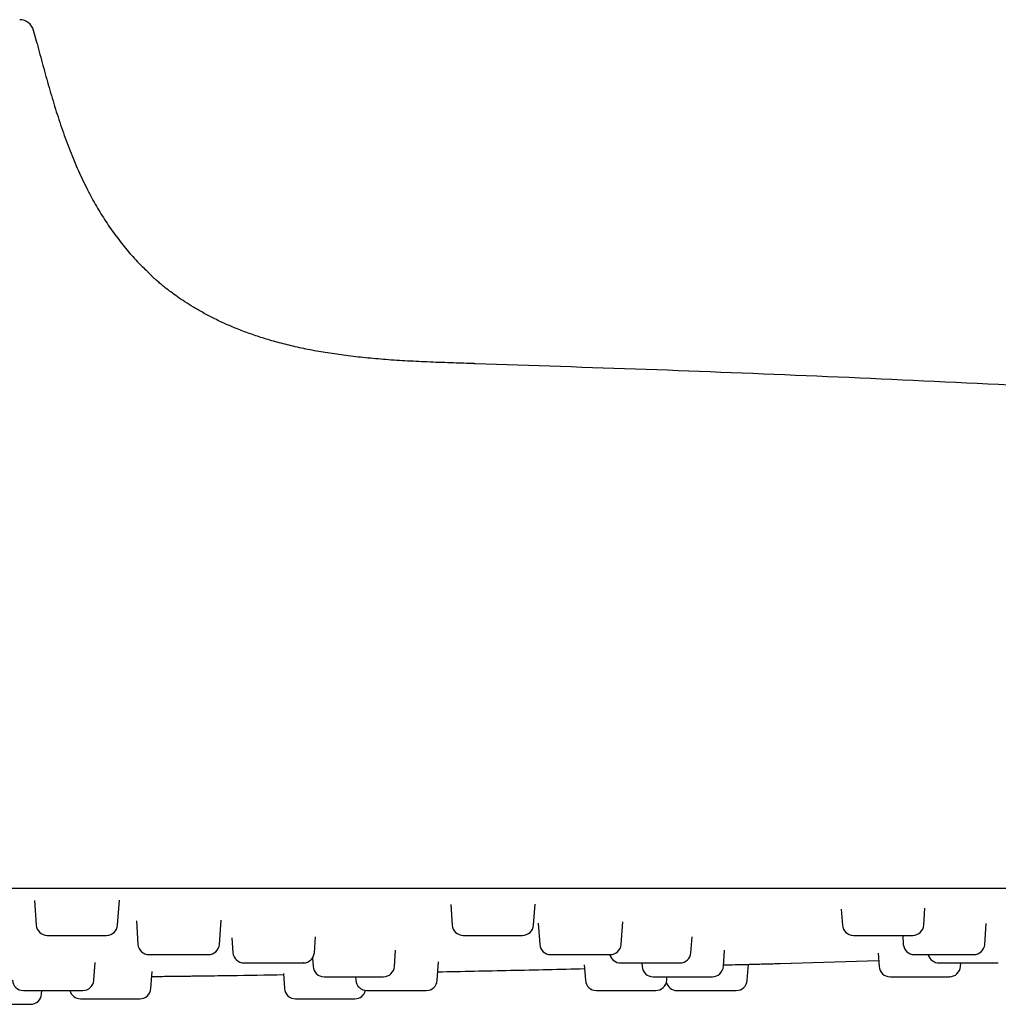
# Model space of a CAD drawing. Header units: millimetres. Extents: x 8 to 1577, y 12 to 2534.
# Tile 121 of 123: x 1490 to 1526, y 2397 to 2433. Entities that reach past the tile are written whole.
import ezdxf

# ---------------------------------------------------------------- set-up
doc = ezdxf.new("R2010")
doc.units = ezdxf.units.MM

msp = doc.modelspace()

# ---------------------------------------------------------------- linework, layer by layer
at = {"color": 7, "linetype": 'Continuous', "lineweight": 30}
for p, q in [((1490.926, 2432.032), (1490.799, 2432.512)), ((1490.833, 2400.965), (1490.896, 2400.07)), ((1493.848, 2400.07), (1493.911, 2400.976)), ((1508.934, 2400.07), (1508.988, 2400.834)), ((1505.93, 2400.813), (1505.982, 2400.07)), ((1520.097, 2400.643), (1520.137, 2400.07)), ((1523.089, 2400.07), (1523.132, 2400.679)), ((1494.528, 2400.219), (1494.587, 2399.37)), ((1497.539, 2399.37), (1497.601, 2400.248)), ((1509.105, 2400.141), (1509.159, 2399.37)), ((1512.111, 2399.37), (1512.168, 2400.186)), ((1525.299, 2399.37), (1525.352, 2400.125)), ((1497.994, 2399.606), (1498.032, 2399.07)), ((1500.984, 2399.07), (1501.024, 2399.65)), ((1514.645, 2399.07), (1514.685, 2399.641)), ((1522.324, 2399.698), (1522.347, 2399.37)), ((1503.889, 2398.57), (1503.93, 2399.156)), ((1515.821, 2398.57), (1515.863, 2399.164)), ((1521.433, 2399.05), (1521.467, 2398.57)), ((1492.984, 2398.07), (1493.029, 2398.712)), ((1500.916, 2398.874), (1500.937, 2398.57)), ((1505.442, 2398.07), (1505.489, 2398.737)), ((1512.86, 2398.698), (1512.869, 2398.57)), ((1517.875, 2398.678), (1521.451, 2398.788)), ((1524.419, 2398.57), (1524.428, 2398.698)), ((1495.054, 2397.77), (1495.097, 2398.393)), ((1510.775, 2398.631), (1510.814, 2398.07)), ((1516.689, 2398.07), (1516.73, 2398.655)), ((1499.862, 2398.315), (1499.9, 2397.77)), ((1502.481, 2398.198), (1502.49, 2398.07)), ((1513.766, 2398.07), (1513.775, 2398.198)), ((1491.089, 2397.57), (1491.098, 2397.698)), ((1504.728, 2397.698), (1504.811, 2397.698))]:
    msp.add_line(p, q, dxfattribs=at)
for centre, radius, start, end in [((1490.296, 2432.378), 0.52, 14.8965, 90), ((1491.295, 2400.098), 0.4, 184, 270), ((1493.449, 2400.098), 0.4, 270, 356), ((1506.381, 2400.098), 0.4, 184, 270), ((1508.535, 2400.098), 0.4, 270, 356), ((1520.536, 2400.098), 0.4, 184, 270), ((1522.69, 2400.098), 0.4, 270, 356), ((1494.986, 2399.398), 0.4, 184, 270), ((1497.14, 2399.398), 0.4, 270, 356), ((1498.431, 2399.098), 0.4, 184, 270), ((1500.585, 2399.098), 0.4, 270, 356), ((1509.558, 2399.398), 0.4, 184, 270), ((1511.712, 2399.398), 0.4, 270, 356), ((1514.246, 2399.098), 0.4, 270, 356), ((1522.746, 2399.398), 0.4, 184, 270), ((1524.9, 2399.398), 0.4, 270, 356), ((1512.092, 2399.098), 0.4, 194.648, 270), ((1523.641, 2399.098), 0.4, 194.648, 270), ((1501.336, 2398.598), 0.4, 184, 270), ((1503.49, 2398.598), 0.4, 270, 356), ((1513.268, 2398.598), 0.4, 184, 270), ((1515.422, 2398.598), 0.4, 270, 356), ((1521.866, 2398.598), 0.4, 184, 270), ((1524.02, 2398.598), 0.4, 270, 356), ((1490.431, 2398.098), 0.4, 184, 270), ((1492.585, 2398.098), 0.4, 270, 356), ((1502.889, 2398.098), 0.4, 184, 270), ((1505.043, 2398.098), 0.4, 270, 356), ((1511.213, 2398.098), 0.4, 184, 270), ((1513.367, 2398.098), 0.4, 270, 356), ((1514.136, 2398.098), 0.4, 193.9691, 270), ((1516.29, 2398.098), 0.4, 270, 356), ((1492.501, 2397.798), 0.4, 194.648, 270), ((1494.655, 2397.798), 0.4, 270, 356), ((1500.299, 2397.798), 0.4, 184, 270), ((1502.453, 2397.798), 0.4, 270, 346.5337), ((1490.69, 2397.598), 0.4, 270, 356)]:
    msp.add_arc(centre, radius, start, end, dxfattribs=at)
for points, knots in [([(1490.926, 2432.034), (1490.997, 2431.767), (1491.138, 2431.236), (1491.358, 2430.444), (1491.59, 2429.661), (1491.842, 2428.895), (1492.117, 2428.147), (1492.419, 2427.423), (1492.738, 2426.754), (1493.071, 2426.141), (1493.415, 2425.581), (1493.786, 2425.048), (1494.186, 2424.545), (1494.574, 2424.109), (1494.84, 2423.855), (1494.953, 2423.748)], [0, 0, 0, 0, 0.088476, 0.176583, 0.26399, 0.350421, 0.435672, 0.519616, 0.602204, 0.673386, 0.74363, 0.813051, 0.881802, 0.950062, 1, 1, 1, 1]), ([(1506.775, 2420.43), (1506.528, 2420.437), (1505.997, 2420.453), (1505.193, 2420.481), (1504.375, 2420.519), (1503.592, 2420.57), (1502.847, 2420.635), (1502.14, 2420.715), (1501.472, 2420.81), (1500.834, 2420.923), (1500.227, 2421.051), (1499.652, 2421.196), (1499.12, 2421.352), (1498.627, 2421.517), (1498.174, 2421.689), (1497.743, 2421.873), (1497.334, 2422.066), (1496.951, 2422.268), (1496.607, 2422.467), (1496.299, 2422.66), (1496.025, 2422.845), (1495.801, 2423.009), (1495.618, 2423.148), (1495.472, 2423.264), (1495.361, 2423.356), (1495.279, 2423.426), (1495.222, 2423.476), (1495.172, 2423.522), (1495.128, 2423.564), (1495.088, 2423.603), (1495.049, 2423.643), (1495.012, 2423.682), (1494.977, 2423.719), (1494.959, 2423.736), (1494.949, 2423.746)], [0, 0, 0, 0, 0.055907, 0.120394, 0.182321, 0.241578, 0.298093, 0.351828, 0.402784, 0.450985, 0.498579, 0.543277, 0.585166, 0.624338, 0.660886, 0.694902, 0.730585, 0.763212, 0.793079, 0.820466, 0.845427, 0.868, 0.883384, 0.89745, 0.910207, 0.916091, 0.921796, 0.927778, 0.934443, 0.942088, 0.950912, 0.964724, 0.981051, 1, 1, 1, 1]), ([(1506.775, 2420.43), (1506.779, 2420.43), (1506.789, 2420.43), (1506.8, 2420.43), (1506.808, 2420.43), (1506.812, 2420.43), (1506.813, 2420.43), (1506.813, 2420.43)], [0, 0, 0, 0, 0.1574316, 0.4015244, 0.623311, 0.8228014, 1, 1, 1, 1]), ([(1506.813, 2420.43), (1508.88, 2420.365), (1513.015, 2420.233), (1519.215, 2419.987), (1525.413, 2419.705), (1531.61, 2419.384), (1537.804, 2419.025), (1543.878, 2418.635), (1549.83, 2418.216), (1555.308, 2417.802), (1558.839, 2417.508), (1560.428, 2417.376)], [0, 0, 0, 0, 0.115525, 0.231056, 0.346588, 0.46212, 0.577646, 0.693164, 0.802072, 0.910972, 1, 1, 1, 1]), ([(1553.558, 2401.398), (1550.349, 2401.398), (1543.932, 2401.398), (1534.305, 2401.398), (1524.678, 2401.398), (1515.051, 2401.398), (1505.481, 2401.398), (1495.969, 2401.398), (1486.514, 2401.398), (1477.059, 2401.398), (1467.539, 2401.398), (1457.956, 2401.398), (1448.308, 2401.398), (1438.66, 2401.398), (1429.012, 2401.398), (1419.364, 2401.398), (1409.715, 2401.398), (1403.284, 2401.398), (1400.068, 2401.398)], [0, 0, 0, 0, 0.062736, 0.125466, 0.18819, 0.250909, 0.313625, 0.375218, 0.436809, 0.4984, 0.55999, 0.622838, 0.685689, 0.748542, 0.811398, 0.87426, 0.937127, 1, 1, 1, 1]), ([(1491.311, 2399.698), (1491.321, 2399.698), (1491.34, 2399.698), (1491.389, 2399.698), (1491.465, 2399.698), (1491.582, 2399.698), (1491.75, 2399.698), (1491.91, 2399.698), (1492.048, 2399.698), (1492.185, 2399.698), (1492.357, 2399.698), (1492.538, 2399.698), (1492.691, 2399.698), (1492.818, 2399.698), (1492.962, 2399.698), (1493.116, 2399.698), (1493.26, 2399.698), (1493.35, 2399.698), (1493.401, 2399.698), (1493.435, 2399.698), (1493.455, 2399.698), (1493.448, 2399.698), (1493.448, 2399.698)], [0, 0, 0, 0, 0.042449, 0.084597, 0.127119, 0.19583, 0.26471, 0.333422, 0.367703, 0.402391, 0.465816, 0.529407, 0.57182, 0.613967, 0.656527, 0.725239, 0.794118, 0.86283, 0.897112, 0.9318, 0.995224, 1, 1, 1, 1]), ([(1506.383, 2399.698), (1506.385, 2399.698), (1506.388, 2399.698), (1506.426, 2399.698), (1506.446, 2399.698)], [0, 0, 0, 0, 0.459775, 1, 1, 1, 1]), ([(1506.446, 2399.698), (1506.463, 2399.698), (1506.497, 2399.698), (1506.567, 2399.698), (1506.668, 2399.698), (1506.81, 2399.698), (1507, 2399.698), (1507.174, 2399.698), (1507.318, 2399.698), (1507.459, 2399.698), (1507.631, 2399.698), (1507.807, 2399.698), (1507.952, 2399.698), (1508.068, 2399.698), (1508.197, 2399.698), (1508.328, 2399.698), (1508.44, 2399.698), (1508.502, 2399.698), (1508.527, 2399.698), (1508.537, 2399.698), (1508.534, 2399.698), (1508.534, 2399.698)], [0, 0, 0, 0, 0.0452863, 0.0902502, 0.1356141, 0.2089177, 0.2824005, 0.3557043, 0.3922771, 0.429283, 0.4969463, 0.5647868, 0.6100343, 0.6549983, 0.7004028, 0.7737065, 0.8471892, 0.920493, 0.9570658, 0.9940718, 1, 1, 1, 1]), ([(1520.537, 2399.698), (1520.537, 2399.698), (1520.536, 2399.698), (1520.55, 2399.698), (1520.588, 2399.698), (1520.65, 2399.698), (1520.68, 2399.698)], [0, 0, 0, 0, 0.08371, 0.280266, 0.639901, 1, 1, 1, 1]), ([(1520.68, 2399.698), (1520.704, 2399.698), (1520.752, 2399.698), (1520.842, 2399.698), (1520.963, 2399.698), (1521.126, 2399.698), (1521.332, 2399.698), (1521.514, 2399.698), (1521.661, 2399.698), (1521.801, 2399.698), (1521.969, 2399.698), (1522.134, 2399.698), (1522.266, 2399.698), (1522.369, 2399.698), (1522.478, 2399.698), (1522.583, 2399.698), (1522.66, 2399.698), (1522.69, 2399.698), (1522.689, 2399.698), (1522.689, 2399.698)], [0, 0, 0, 0, 0.04811, 0.095878, 0.14407, 0.221945, 0.300009, 0.377884, 0.416737, 0.456051, 0.527933, 0.600004, 0.648072, 0.69584, 0.744076, 0.82195, 0.900015, 0.97789, 1, 1, 1, 1]), ([(1494.99, 2398.998), (1494.989, 2398.998), (1494.984, 2398.998), (1495.005, 2398.998), (1495.021, 2398.998)], [0, 0, 0, 0, 0.25549, 1, 1, 1, 1]), ([(1495.021, 2398.998), (1495.033, 2398.998), (1495.059, 2398.998), (1495.118, 2398.998), (1495.206, 2398.998), (1495.335, 2398.998), (1495.513, 2398.998), (1495.68, 2398.998), (1495.821, 2398.998), (1495.96, 2398.998), (1496.133, 2398.998), (1496.312, 2398.998), (1496.463, 2398.998), (1496.585, 2398.998), (1496.723, 2398.998), (1496.867, 2398.998), (1496.997, 2398.998), (1497.075, 2398.998), (1497.114, 2398.998), (1497.137, 2398.998), (1497.136, 2398.998), (1497.136, 2398.998)], [0, 0, 0, 0, 0.0436068, 0.0869031, 0.1305845, 0.2011696, 0.2719271, 0.3425123, 0.3777287, 0.4133622, 0.478516, 0.5438406, 0.58741, 0.6307064, 0.674427, 0.7450121, 0.8157696, 0.8863547, 0.9215712, 0.9572047, 1, 1, 1, 1]), ([(1498.432, 2398.698), (1498.434, 2398.698), (1498.439, 2398.698), (1498.48, 2398.698), (1498.501, 2398.698)], [0, 0, 0, 0, 0.479757, 1, 1, 1, 1]), ([(1498.501, 2398.698), (1498.518, 2398.698), (1498.553, 2398.698), (1498.625, 2398.698), (1498.727, 2398.698), (1498.871, 2398.698), (1499.063, 2398.698), (1499.237, 2398.698), (1499.382, 2398.698), (1499.523, 2398.698), (1499.695, 2398.698), (1499.87, 2398.698), (1500.014, 2398.698), (1500.13, 2398.698), (1500.257, 2398.698), (1500.386, 2398.698), (1500.496, 2398.698), (1500.556, 2398.698), (1500.578, 2398.698), (1500.588, 2398.698), (1500.584, 2398.698), (1500.583, 2398.698)], [0, 0, 0, 0, 0.04532, 0.090317, 0.135714, 0.209072, 0.28261, 0.355968, 0.392567, 0.429601, 0.497314, 0.565205, 0.610486, 0.655483, 0.700921, 0.774279, 0.847816, 0.921174, 0.957774, 0.994808, 1, 1, 1, 1]), ([(1509.559, 2398.998), (1509.56, 2398.998), (1509.561, 2398.998), (1509.589, 2398.998), (1509.642, 2398.998), (1509.668, 2398.998)], [0, 0, 0, 0, 0.173557, 0.586512, 1, 1, 1, 1]), ([(1509.668, 2398.998), (1509.69, 2398.998), (1509.732, 2398.998), (1509.815, 2398.998), (1509.928, 2398.998), (1510.084, 2398.998), (1510.284, 2398.998), (1510.464, 2398.998), (1510.61, 2398.998), (1510.751, 2398.998), (1510.922, 2398.998), (1511.091, 2398.998), (1511.229, 2398.998), (1511.337, 2398.998), (1511.454, 2398.998), (1511.569, 2398.998), (1511.662, 2398.998), (1511.702, 2398.998), (1511.713, 2398.998), (1511.712, 2398.998), (1511.711, 2398.998)], [0, 0, 0, 0, 0.046899, 0.093464, 0.140443, 0.216357, 0.292457, 0.368371, 0.406246, 0.44457, 0.514642, 0.584899, 0.631757, 0.678322, 0.725344, 0.801258, 0.877357, 0.953271, 0.991146, 1, 1, 1, 1]), ([(1512.094, 2398.698), (1512.093, 2398.698), (1512.089, 2398.698), (1512.1, 2398.698), (1512.123, 2398.698), (1512.177, 2398.698), (1512.247, 2398.698), (1512.283, 2398.698)], [0, 0, 0, 0, 0.037533, 0.205887, 0.376234, 0.687916, 1, 1, 1, 1]), ([(1512.283, 2398.698), (1512.31, 2398.698), (1512.364, 2398.698), (1512.461, 2398.698), (1512.591, 2398.698), (1512.761, 2398.698), (1512.974, 2398.698), (1513.157, 2398.698), (1513.304, 2398.698), (1513.442, 2398.698), (1513.607, 2398.698), (1513.765, 2398.698), (1513.889, 2398.698), (1513.984, 2398.698), (1514.084, 2398.698), (1514.174, 2398.698), (1514.236, 2398.698), (1514.242, 2398.698), (1514.244, 2398.698)], [0, 0, 0, 0, 0.049638, 0.098922, 0.148644, 0.228991, 0.309534, 0.389881, 0.429968, 0.47053, 0.544694, 0.619053, 0.668648, 0.717933, 0.7677, 0.848047, 0.92859, 1, 1, 1, 1]), ([(1522.751, 2398.998), (1522.749, 2398.998), (1522.746, 2398.998), (1522.762, 2398.998), (1522.793, 2398.998), (1522.855, 2398.998), (1522.933, 2398.998), (1522.971, 2398.998)], [0, 0, 0, 0, 0.117232, 0.271645, 0.427887, 0.713759, 1, 1, 1, 1]), ([(1522.971, 2398.998), (1523, 2398.998), (1523.058, 2398.998), (1523.16, 2398.998), (1523.295, 2398.998), (1523.47, 2398.998), (1523.686, 2398.998), (1523.87, 2398.998), (1524.015, 2398.998), (1524.153, 2398.998), (1524.314, 2398.998), (1524.467, 2398.998), (1524.586, 2398.998), (1524.675, 2398.998), (1524.768, 2398.998), (1524.848, 2398.998), (1524.896, 2398.998), (1524.895, 2398.998), (1524.895, 2398.998)], [0, 0, 0, 0, 0.0507281, 0.101095, 0.15191, 0.2340221, 0.3163348, 0.3984471, 0.4394146, 0.4808673, 0.5566613, 0.6326538, 0.6833384, 0.7337054, 0.7845659, 0.8666781, 0.9489908, 1, 1, 1, 1]), ([(1523.645, 2398.698), (1523.644, 2398.698), (1523.638, 2398.698), (1523.666, 2398.698), (1523.71, 2398.698), (1523.768, 2398.698), (1523.859, 2398.698), (1523.955, 2398.698), (1524.004, 2398.698)], [0, 0, 0, 0, 0.071329, 0.312399, 0.432673, 0.554372, 0.777042, 1, 1, 1, 1]), ([(1524.004, 2398.698), (1524.038, 2398.698), (1524.108, 2398.698), (1524.225, 2398.698), (1524.375, 2398.698), (1524.562, 2398.698), (1524.783, 2398.698), (1524.965, 2398.698), (1525.104, 2398.698), (1525.233, 2398.698), (1525.38, 2398.698), (1525.512, 2398.698), (1525.609, 2398.698), (1525.679, 2398.698), (1525.743, 2398.698), (1525.79, 2398.698), (1525.79, 2398.698), (1525.79, 2398.698)], [0, 0, 0, 0, 0.054859, 0.109328, 0.164281, 0.25308, 0.342096, 0.430896, 0.4752, 0.520028, 0.601995, 0.684176, 0.738988, 0.793457, 0.848459, 0.937258, 1, 1, 1, 1]), ([(1505.463, 2398.377), (1506.344, 2398.394), (1508.118, 2398.429), (1509.892, 2398.472), (1510.784, 2398.493)], [0, 0, 0, 0, 0.496534, 1, 1, 1, 1]), ([(1515.825, 2398.625), (1515.853, 2398.625), (1515.994, 2398.629), (1516.239, 2398.636), (1516.552, 2398.644), (1516.841, 2398.651), (1517.08, 2398.658), (1517.275, 2398.663), (1517.43, 2398.667), (1517.564, 2398.67), (1517.689, 2398.673), (1517.791, 2398.676), (1517.862, 2398.678), (1517.87, 2398.678), (1517.875, 2398.678)], [0, 0, 0, 0, 0.023513, 0.121566, 0.219197, 0.316136, 0.414084, 0.486973, 0.560432, 0.633749, 0.706619, 0.80485, 0.902076, 1, 1, 1, 1]), ([(1495.084, 2398.208), (1495.157, 2398.209), (1495.35, 2398.211), (1495.635, 2398.214), (1495.939, 2398.217), (1496.206, 2398.221), (1496.439, 2398.223), (1496.637, 2398.226), (1496.8, 2398.228), (1496.93, 2398.229), (1496.986, 2398.23), (1497.015, 2398.23)], [0, 0, 0, 0, 0.077143, 0.204169, 0.326235, 0.444062, 0.558454, 0.670288, 0.7805, 0.890072, 1, 1, 1, 1]), ([(1497.013, 2398.232), (1497.326, 2398.236), (1498.277, 2398.247), (1499.227, 2398.264), (1499.865, 2398.276)], [0, 0, 0, 0, 0.329482, 1, 1, 1, 1]), ([(1501.337, 2398.198), (1501.337, 2398.198), (1501.336, 2398.198), (1501.35, 2398.198), (1501.388, 2398.198), (1501.45, 2398.198), (1501.48, 2398.198)], [0, 0, 0, 0, 0.08371, 0.280266, 0.639901, 1, 1, 1, 1]), ([(1501.48, 2398.198), (1501.504, 2398.198), (1501.552, 2398.198), (1501.642, 2398.198), (1501.763, 2398.198), (1501.926, 2398.198), (1502.132, 2398.198), (1502.314, 2398.198), (1502.461, 2398.198), (1502.601, 2398.198), (1502.769, 2398.198), (1502.934, 2398.198), (1503.066, 2398.198), (1503.169, 2398.198), (1503.278, 2398.198), (1503.383, 2398.198), (1503.46, 2398.198), (1503.49, 2398.198), (1503.489, 2398.198), (1503.489, 2398.198)], [0, 0, 0, 0, 0.04811, 0.095878, 0.14407, 0.221945, 0.300009, 0.377884, 0.416737, 0.456051, 0.527933, 0.600004, 0.648072, 0.69584, 0.744076, 0.82195, 0.900015, 0.97789, 1, 1, 1, 1]), ([(1513.272, 2398.198), (1513.271, 2398.198), (1513.264, 2398.198), (1513.288, 2398.198), (1513.329, 2398.198), (1513.384, 2398.198), (1513.471, 2398.198), (1513.566, 2398.198), (1513.613, 2398.198)], [0, 0, 0, 0, 0.045355, 0.293167, 0.416806, 0.541908, 0.770807, 1, 1, 1, 1]), ([(1513.613, 2398.198), (1513.647, 2398.198), (1513.715, 2398.198), (1513.831, 2398.198), (1513.979, 2398.198), (1514.165, 2398.198), (1514.386, 2398.198), (1514.568, 2398.198), (1514.709, 2398.198), (1514.839, 2398.198), (1514.988, 2398.198), (1515.123, 2398.198), (1515.223, 2398.198), (1515.295, 2398.198), (1515.363, 2398.198), (1515.414, 2398.198), (1515.418, 2398.198), (1515.419, 2398.198)], [0, 0, 0, 0, 0.054315, 0.108243, 0.162651, 0.250569, 0.338702, 0.42662, 0.470484, 0.514868, 0.596021, 0.677387, 0.731655, 0.785583, 0.84004, 0.927958, 1, 1, 1, 1]), ([(1521.871, 2398.198), (1521.87, 2398.198), (1521.87, 2398.198), (1521.92, 2398.198), (1521.997, 2398.198), (1522.079, 2398.198), (1522.169, 2398.198), (1522.297, 2398.198), (1522.416, 2398.198), (1522.475, 2398.198)], [0, 0, 0, 0, 0.117766, 0.299936, 0.481662, 0.572329, 0.66407, 0.831927, 1, 1, 1, 1]), ([(1522.475, 2398.198), (1522.517, 2398.198), (1522.599, 2398.198), (1522.731, 2398.198), (1522.893, 2398.198), (1523.086, 2398.198), (1523.301, 2398.198), (1523.468, 2398.198), (1523.589, 2398.198), (1523.698, 2398.198), (1523.814, 2398.198), (1523.907, 2398.198), (1523.967, 2398.198), (1524.001, 2398.198), (1524.02, 2398.198), (1524.016, 2398.198), (1524.015, 2398.198)], [0, 0, 0, 0, 0.06236, 0.124277, 0.186744, 0.287685, 0.388873, 0.489814, 0.540176, 0.591134, 0.684308, 0.777726, 0.840033, 0.901949, 0.964473, 1, 1, 1, 1]), ([(1490.432, 2397.698), (1490.432, 2397.698), (1490.429, 2397.698), (1490.446, 2397.698), (1490.491, 2397.698), (1490.513, 2397.698)], [0, 0, 0, 0, 0.0401, 0.5197406, 1, 1, 1, 1]), ([(1490.513, 2397.698), (1490.532, 2397.698), (1490.569, 2397.698), (1490.645, 2397.698), (1490.751, 2397.698), (1490.898, 2397.698), (1491.093, 2397.698), (1491.269, 2397.698), (1491.415, 2397.698), (1491.556, 2397.698), (1491.728, 2397.698), (1491.901, 2397.698), (1492.043, 2397.698), (1492.156, 2397.698), (1492.281, 2397.698), (1492.405, 2397.698), (1492.51, 2397.698), (1492.563, 2397.698), (1492.583, 2397.698), (1492.584, 2397.698), (1492.584, 2397.698)], [0, 0, 0, 0, 0.045817, 0.091308, 0.137204, 0.211367, 0.285712, 0.359875, 0.396877, 0.434316, 0.502773, 0.571409, 0.617187, 0.662678, 0.708615, 0.782778, 0.857122, 0.931286, 0.968287, 1, 1, 1, 1]), ([(1502.889, 2397.698), (1502.893, 2397.698), (1502.899, 2397.698), (1502.937, 2397.698), (1502.987, 2397.698), (1503.068, 2397.698), (1503.159, 2397.698), (1503.204, 2397.698)], [0, 0, 0, 0, 0.259585, 0.389098, 0.520144, 0.759918, 1, 1, 1, 1]), ([(1503.204, 2397.698), (1503.238, 2397.698), (1503.303, 2397.698), (1503.416, 2397.698), (1503.562, 2397.698), (1503.746, 2397.698), (1503.966, 2397.698), (1504.149, 2397.698), (1504.291, 2397.698), (1504.423, 2397.698), (1504.575, 2397.698), (1504.715, 2397.698), (1504.819, 2397.698), (1504.896, 2397.698), (1504.969, 2397.698), (1505.03, 2397.698), (1505.039, 2397.698), (1505.043, 2397.698)], [0, 0, 0, 0, 0.053455, 0.106529, 0.160075, 0.246601, 0.333338, 0.419864, 0.463034, 0.506714, 0.586582, 0.66666, 0.720069, 0.773143, 0.826737, 0.913263, 1, 1, 1, 1]), ([(1511.215, 2397.698), (1511.218, 2397.698), (1511.224, 2397.698), (1511.289, 2397.698), (1511.375, 2397.698), (1511.464, 2397.698), (1511.56, 2397.698), (1511.694, 2397.698), (1511.817, 2397.698), (1511.878, 2397.698)], [0, 0, 0, 0, 0.159757, 0.333256, 0.506333, 0.592685, 0.680059, 0.839927, 1, 1, 1, 1]), ([(1511.878, 2397.698), (1511.92, 2397.698), (1512.005, 2397.698), (1512.138, 2397.698), (1512.301, 2397.698), (1512.493, 2397.698), (1512.705, 2397.698), (1512.867, 2397.698), (1512.984, 2397.698), (1513.087, 2397.698), (1513.196, 2397.698), (1513.28, 2397.698), (1513.332, 2397.698), (1513.358, 2397.698), (1513.371, 2397.698), (1513.366, 2397.698), (1513.365, 2397.698)], [0, 0, 0, 0, 0.064141, 0.127825, 0.192076, 0.295899, 0.399976, 0.503799, 0.555599, 0.608012, 0.703846, 0.799931, 0.864017, 0.927702, 0.99201, 1, 1, 1, 1]), ([(1514.136, 2397.698), (1514.138, 2397.698), (1514.141, 2397.698), (1514.167, 2397.698), (1514.218, 2397.698), (1514.306, 2397.698), (1514.446, 2397.698), (1514.589, 2397.698), (1514.715, 2397.698), (1514.844, 2397.698), (1515.01, 2397.698), (1515.145, 2397.698), (1515.213, 2397.698)], [0, 0, 0, 0, 0.0801138, 0.1597255, 0.2401174, 0.3699066, 0.5000128, 0.6298022, 0.6945568, 0.7600783, 0.8799618, 1, 1, 1, 1]), ([(1515.213, 2397.698), (1515.258, 2397.698), (1515.348, 2397.698), (1515.482, 2397.698), (1515.637, 2397.698), (1515.809, 2397.698), (1515.98, 2397.698), (1516.096, 2397.698), (1516.17, 2397.698), (1516.229, 2397.698), (1516.279, 2397.698), (1516.287, 2397.698), (1516.29, 2397.698)], [0, 0, 0, 0, 0.080183, 0.159795, 0.240115, 0.369905, 0.500013, 0.629803, 0.694558, 0.76008, 0.879883, 1, 1, 1, 1]), ([(1492.506, 2397.398), (1492.505, 2397.398), (1492.504, 2397.398), (1492.528, 2397.398), (1492.568, 2397.398), (1492.639, 2397.398), (1492.722, 2397.398), (1492.764, 2397.398)], [0, 0, 0, 0, 0.185639, 0.328086, 0.47222, 0.73594, 1, 1, 1, 1]), ([(1492.764, 2397.398), (1492.794, 2397.398), (1492.856, 2397.398), (1492.963, 2397.398), (1493.103, 2397.398), (1493.282, 2397.398), (1493.5, 2397.398), (1493.684, 2397.398), (1493.828, 2397.398), (1493.964, 2397.398), (1494.121, 2397.398), (1494.268, 2397.398), (1494.381, 2397.398), (1494.465, 2397.398), (1494.55, 2397.398), (1494.62, 2397.398), (1494.656, 2397.398), (1494.651, 2397.398), (1494.65, 2397.398)], [0, 0, 0, 0, 0.051884, 0.103399, 0.155373, 0.239356, 0.323545, 0.407529, 0.449431, 0.491828, 0.56935, 0.647075, 0.698915, 0.75043, 0.80245, 0.886433, 0.970622, 1, 1, 1, 1]), ([(1500.301, 2397.398), (1500.301, 2397.398), (1500.302, 2397.398), (1500.339, 2397.398), (1500.424, 2397.398), (1500.528, 2397.398), (1500.629, 2397.398), (1500.736, 2397.398), (1500.881, 2397.398), (1501.009, 2397.398), (1501.073, 2397.398)], [0, 0, 0, 0, 0.071142, 0.229792, 0.38883, 0.547481, 0.626635, 0.706727, 0.853269, 1, 1, 1, 1]), ([(1501.073, 2397.398), (1501.117, 2397.398), (1501.204, 2397.398), (1501.339, 2397.398), (1501.502, 2397.398), (1501.692, 2397.398), (1501.896, 2397.398), (1502.048, 2397.398), (1502.154, 2397.398), (1502.247, 2397.398), (1502.34, 2397.398), (1502.407, 2397.398), (1502.442, 2397.398), (1502.454, 2397.398), (1502.452, 2397.398), (1502.451, 2397.398)], [0, 0, 0, 0, 0.067841, 0.1352, 0.203157, 0.31297, 0.423052, 0.532865, 0.587653, 0.64309, 0.744453, 0.846082, 0.913865, 0.981224, 1, 1, 1, 1]), ([(1489.613, 2397.198), (1489.658, 2397.198), (1489.748, 2397.198), (1489.882, 2397.198), (1490.037, 2397.198), (1490.209, 2397.198), (1490.38, 2397.198), (1490.496, 2397.198), (1490.57, 2397.198), (1490.629, 2397.198), (1490.679, 2397.198), (1490.687, 2397.198), (1490.69, 2397.198)], [0, 0, 0, 0, 0.080183, 0.159795, 0.240115, 0.369905, 0.500013, 0.629803, 0.694558, 0.76008, 0.879883, 1, 1, 1, 1])]:
    msp.add_open_spline(points, degree=3, knots=knots, dxfattribs=at)

doc.saveas('drawing.dxf')
